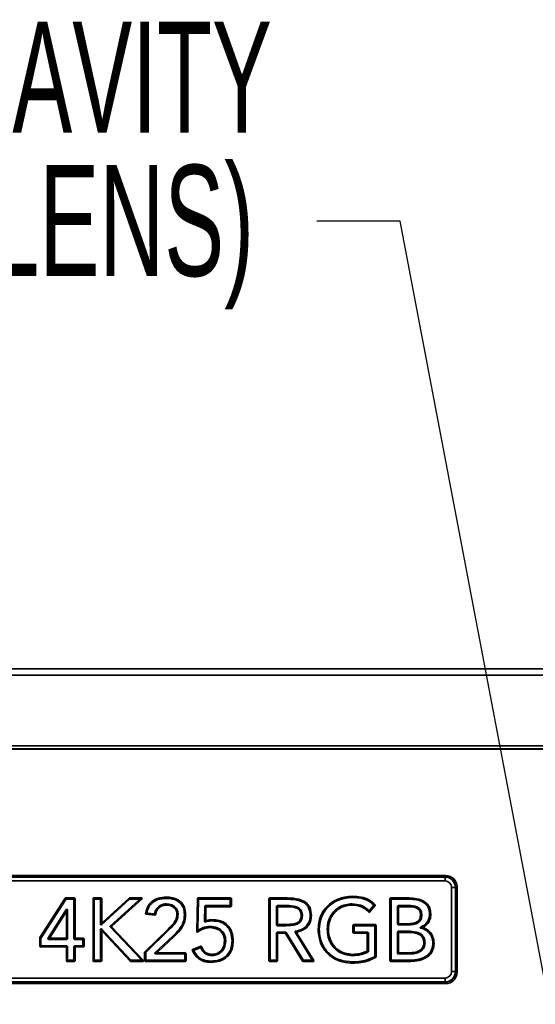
# Model space of a CAD drawing. Header units: millimetres. Extents: x 0 to 1118, y 0 to 864.
# Tile 164 of 250: x 666 to 686, y 492 to 530. Entities that reach past the tile are written whole.
import ezdxf

# ---------------------------------------------------------------- set-up
doc = ezdxf.new("R2010")
doc.units = ezdxf.units.MM
doc.styles.add('SLDTEXTSTYLE0', font='TXT', dxfattribs={"width": 0.605})
doc.dimstyles.new('SLDDIMSTYLE0', dxfattribs={"dimtxt": 0.18, "dimasz": 4.572, "dimexe": 0, "dimexo": 0.0625, "dimgap": 0, "dimtad": 0, "dimtih": 1, "dimtoh": 1, "dimdec": 0, "dimrnd": 1e-09, "dimzin": 0, "dimdsep": 46, "dimtxsty": 'Standard', "dimsah": 1, "dimcen": 0.09, "dimadec": 0, "dimazin": 0, "dimtfac": 4.572, "dimtdec": 0, "dimtofl": 0, "dimtmove": 0, "dimatfit": 3, "dimfxl": 1, "dimfrac": 2, "dimtolj": 1, "dimtzin": 0, "dimarcsym": 0})

# ---------------------------------------------------------------- blocks, each defined once
blk = doc.blocks.new('SW_NOTE_0_16')
at = {"color": 0, "linetype": 'Continuous', "lineweight": 0, "char_height": 4.23333, "attachment_point": 3, "style": 'SLDTEXTSTYLE0'}
for s, insert in [('CENTER OF GRAVITY', (-1.712, 7.614)), ('(WITHOUT PROJECTION LENS)', (-2.392, 2.146))]:
    blk.add_mtext(s, dxfattribs=dict(at, insert=insert))

msp = doc.modelspace()

# ---------------------------------------------------------------- linework, layer by layer
at = {"color": 7, "linetype": 'Continuous', "lineweight": 35}
for p, q in [((635.815, 504.849), (765.431, 504.849)), ((765.431, 504.608), (635.809, 504.608)), ((635.806, 501.912), (765.431, 501.912)), ((765.431, 501.794), (636.082, 501.794)), ((636.089, 501.787), (765.431, 501.787)), ((646.805, 496.969), (682.558, 496.969)), ((682.558, 496.907), (646.805, 496.907)), ((682.536, 496.905), (646.827, 496.905)), ((682.536, 496.905), (682.536, 496.76)), ((682.558, 496.969), (682.558, 496.907)), ((682.536, 496.76), (646.827, 496.76)), ((682.786, 493.301), (682.786, 496.51)), ((682.931, 496.51), (682.786, 496.51)), ((682.931, 493.301), (682.931, 496.51)), ((682.933, 496.532), (682.995, 496.532)), ((682.933, 493.279), (682.933, 496.532)), ((682.995, 496.532), (682.995, 493.279)), ((671.91, 496.142), (671.91, 496.096)), ((679.02, 496.173), (679.021, 496.127)), ((668.05, 496.101), (667.091, 494.597)), ((668.075, 496.055), (667.137, 494.583)), ((668.05, 496.101), (668.07, 496.111)), ((668.075, 496.055), (668.05, 496.101)), ((668.07, 496.111), (668.095, 496.066)), ((668.411, 496.111), (668.07, 496.111)), ((668.095, 496.066), (668.075, 496.055)), ((668.365, 496.066), (668.095, 496.066)), ((668.365, 496.066), (668.411, 496.111)), ((668.389, 496.043), (668.365, 496.066)), ((668.434, 496.088), (668.389, 496.043)), ((668.389, 494.552), (668.389, 496.043)), ((668.411, 496.111), (668.434, 496.088)), ((668.434, 494.597), (668.434, 496.088)), ((669.116, 496.088), (669.139, 496.111)), ((669.161, 496.043), (669.116, 496.088)), ((669.116, 496.088), (669.116, 493.71)), ((669.139, 496.111), (669.185, 496.066)), ((669.425, 496.111), (669.139, 496.111)), ((669.185, 496.066), (669.161, 496.043)), ((669.161, 496.043), (669.161, 493.756)), ((669.38, 496.066), (669.185, 496.066)), ((669.38, 496.066), (669.425, 496.111)), ((669.403, 496.043), (669.38, 496.066)), ((669.449, 496.088), (669.403, 496.043)), ((669.403, 495.096), (669.403, 496.043)), ((669.425, 496.111), (669.449, 496.088)), ((670.506, 496.06), (669.443, 495.079)), ((669.449, 495.2), (669.449, 496.088)), ((670.488, 496.105), (669.488, 495.182)), ((669.77, 495.037), (670.869, 496.025)), ((669.835, 495.034), (670.988, 496.071)), ((670.488, 496.105), (670.504, 496.111)), ((670.506, 496.06), (670.488, 496.105)), ((670.504, 496.111), (670.522, 496.066)), ((670.972, 496.111), (670.504, 496.111)), ((670.522, 496.066), (670.506, 496.06)), ((670.854, 496.066), (670.522, 496.066)), ((670.854, 496.066), (670.972, 496.111)), ((670.869, 496.025), (670.854, 496.066)), ((670.988, 496.071), (670.869, 496.025)), ((670.972, 496.111), (670.988, 496.071)), ((673.094, 496.088), (673.071, 494.832)), ((673.094, 496.088), (673.117, 496.111)), ((673.138, 496.043), (673.094, 496.088)), ((673.117, 496.111), (673.162, 496.066)), ((674.367, 496.111), (673.117, 496.111)), ((673.138, 496.043), (673.118, 494.918)), ((673.162, 496.066), (673.138, 496.043)), ((674.321, 496.066), (673.162, 496.066)), ((673.367, 495.219), (673.376, 495.801)), ((673.376, 495.801), (673.399, 495.824)), ((673.421, 495.755), (673.376, 495.801)), ((673.399, 495.824), (673.444, 495.778)), ((673.399, 495.824), (674.321, 495.824)), ((673.444, 495.778), (673.421, 495.755)), ((673.444, 495.778), (674.367, 495.778)), ((674.321, 496.066), (674.367, 496.111)), ((674.345, 496.043), (674.321, 496.066)), ((674.321, 495.824), (674.345, 495.847)), ((674.367, 495.778), (674.321, 495.824)), ((674.39, 496.088), (674.345, 496.043)), ((674.345, 495.847), (674.345, 496.043)), ((674.345, 495.847), (674.39, 495.802)), ((674.367, 496.111), (674.39, 496.088)), ((674.39, 495.802), (674.367, 495.778)), ((674.39, 495.802), (674.39, 496.088)), ((675.821, 496.088), (675.844, 496.112)), ((675.866, 496.042), (675.821, 496.088)), ((675.821, 496.088), (675.821, 493.71)), ((675.844, 496.112), (675.89, 496.066)), ((676.44, 496.111), (675.844, 496.112)), ((675.89, 496.066), (675.866, 496.042)), ((675.866, 496.042), (675.866, 493.756)), ((676.44, 496.066), (675.89, 496.066)), ((676.108, 495.8), (676.132, 495.824)), ((676.108, 495.074), (676.108, 495.8)), ((676.154, 495.755), (676.108, 495.8)), ((676.132, 495.824), (676.513, 495.824)), ((676.132, 495.824), (676.177, 495.778)), ((676.177, 495.778), (676.154, 495.755)), ((676.177, 495.778), (676.513, 495.778)), ((676.44, 496.111), (676.44, 496.066)), ((676.513, 495.778), (676.513, 495.824)), ((679.66, 495.637), (679.812, 495.819)), ((679.663, 495.569), (679.874, 495.822)), ((680.434, 496.088), (680.458, 496.112)), ((680.48, 496.042), (680.434, 496.088)), ((680.434, 496.088), (680.434, 493.71)), ((680.458, 496.112), (680.503, 496.066)), ((681.164, 496.111), (680.458, 496.112)), ((680.503, 496.066), (680.48, 496.042)), ((680.48, 496.042), (680.48, 493.756)), ((681.164, 496.066), (680.503, 496.066)), ((680.722, 495.8), (680.745, 495.824)), ((680.722, 495.105), (680.722, 495.8)), ((680.767, 495.755), (680.722, 495.8)), ((680.745, 495.824), (681.141, 495.824)), ((680.745, 495.824), (680.791, 495.778)), ((680.791, 495.778), (680.767, 495.755)), ((680.791, 495.778), (681.141, 495.778)), ((681.164, 496.111), (681.164, 496.066)), ((667.395, 494.564), (668.103, 495.677)), ((667.478, 494.61), (668.057, 495.521)), ((668.057, 495.521), (668.103, 495.677)), ((668.101, 495.508), (668.057, 495.521)), ((668.146, 495.664), (668.101, 495.508)), ((668.101, 495.508), (668.101, 494.597)), ((668.103, 495.677), (668.146, 495.664)), ((668.146, 495.664), (668.146, 494.552)), ((671.143, 495.49), (671.479, 495.46)), ((671.197, 495.531), (671.444, 495.508)), ((672.647, 495.483), (672.602, 495.483)), ((673.413, 495.28), (673.421, 495.755)), ((676.154, 495.12), (676.154, 495.755)), ((677.443, 495.438), (677.398, 495.437)), ((680.767, 495.151), (680.767, 495.755)), ((681.995, 495.503), (681.95, 495.503)), ((669.403, 495.096), (669.449, 495.2)), ((669.408, 495.079), (669.403, 495.096)), ((669.443, 495.079), (669.408, 495.079)), ((669.488, 495.182), (669.443, 495.079)), ((669.443, 495.079), (669.443, 495.079)), ((669.449, 495.2), (669.488, 495.182)), ((669.769, 495.003), (669.77, 495.037)), ((669.77, 495.037), (669.835, 495.034)), ((669.835, 495.034), (669.834, 495)), ((673.682, 495.281), (673.681, 495.235)), ((676.108, 495.074), (676.154, 495.12)), ((676.132, 495.051), (676.108, 495.074)), ((676.177, 495.096), (676.132, 495.051)), ((676.365, 495.051), (676.132, 495.051)), ((676.154, 495.12), (676.177, 495.096)), ((676.366, 495.096), (676.177, 495.096)), ((679.026, 495.073), (679.049, 495.097)), ((679.071, 495.028), (679.026, 495.073)), ((679.026, 495.073), (679.026, 494.787)), ((679.049, 495.097), (679.095, 495.051)), ((679.883, 495.097), (679.049, 495.097)), ((679.095, 495.051), (679.071, 495.028)), ((679.071, 495.028), (679.071, 494.832)), ((679.837, 495.051), (679.095, 495.051)), ((679.837, 495.051), (679.883, 495.097)), ((679.861, 495.028), (679.837, 495.051)), ((679.86, 493.889), (679.861, 495.028)), ((679.906, 495.073), (679.861, 495.028)), ((679.883, 495.097), (679.906, 495.073)), ((679.906, 493.863), (679.906, 495.073)), ((680.722, 495.105), (680.767, 495.151)), ((680.745, 495.082), (680.722, 495.105)), ((680.791, 495.127), (680.745, 495.082)), ((681.111, 495.081), (680.745, 495.082)), ((680.767, 495.151), (680.791, 495.127)), ((681.111, 495.127), (680.791, 495.127)), ((681.111, 495.127), (681.111, 495.081)), ((669.403, 494.918), (669.408, 494.935)), ((669.403, 493.756), (669.403, 494.918)), ((669.449, 494.802), (669.403, 494.918)), ((669.408, 494.935), (669.443, 494.935)), ((669.443, 494.935), (669.444, 494.934)), ((669.444, 494.934), (669.49, 494.818)), ((669.444, 494.934), (670.556, 493.74)), ((669.49, 494.818), (669.449, 494.802)), ((669.449, 493.71), (669.449, 494.802)), ((669.49, 494.818), (670.536, 493.694)), ((670.934, 493.772), (669.769, 495.003)), ((669.834, 495), (669.769, 495.003)), ((671.039, 493.727), (669.834, 495)), ((671.988, 494.939), (671.091, 494.061)), ((672.019, 494.906), (671.137, 494.042)), ((671.47, 494.015), (672.176, 494.668)), ((671.586, 494.061), (672.207, 494.635)), ((671.988, 494.939), (672.019, 494.906)), ((672.207, 494.635), (672.176, 494.668)), ((676.108, 494.785), (676.132, 494.809)), ((676.108, 493.756), (676.108, 494.785)), ((676.154, 494.74), (676.108, 494.785)), ((676.132, 494.809), (676.465, 494.809)), ((676.132, 494.809), (676.177, 494.763)), ((676.177, 494.763), (676.154, 494.74)), ((676.154, 493.71), (676.154, 494.74)), ((676.177, 494.763), (676.44, 494.763)), ((676.44, 494.763), (676.465, 494.809)), ((676.46, 494.752), (676.44, 494.763)), ((676.485, 494.798), (676.46, 494.752)), ((676.46, 494.752), (677.103, 493.698)), ((676.465, 494.809), (676.485, 494.798)), ((676.485, 494.798), (677.128, 493.744)), ((677.455, 493.768), (676.819, 494.804)), ((677.537, 493.723), (676.892, 494.772)), ((677.699, 494.92), (677.744, 494.92)), ((679.026, 494.787), (679.071, 494.832)), ((679.049, 494.763), (679.026, 494.787)), ((679.095, 494.809), (679.049, 494.763)), ((679.049, 494.763), (679.549, 494.763)), ((679.071, 494.832), (679.095, 494.809)), ((679.095, 494.809), (679.595, 494.809)), ((679.549, 494.763), (679.595, 494.809)), ((679.573, 494.74), (679.549, 494.763)), ((679.618, 494.785), (679.573, 494.74)), ((679.573, 494.74), (679.573, 494.099)), ((679.595, 494.809), (679.618, 494.785)), ((679.618, 494.785), (679.618, 494.07)), ((680.722, 494.816), (680.745, 494.84)), ((680.722, 493.998), (680.722, 494.816)), ((680.767, 494.771), (680.722, 494.816)), ((680.745, 494.84), (681.205, 494.84)), ((680.745, 494.84), (680.791, 494.794)), ((680.791, 494.794), (680.767, 494.771)), ((680.767, 494.044), (680.767, 494.771)), ((680.791, 494.794), (681.205, 494.794)), ((681.205, 494.794), (681.205, 494.84)), ((667.087, 494.584), (667.091, 494.597)), ((667.087, 494.584), (667.087, 494.264)), ((667.133, 494.571), (667.087, 494.584)), ((667.087, 494.264), (667.133, 494.309)), ((667.111, 494.24), (667.087, 494.264)), ((667.091, 494.597), (667.137, 494.583)), ((667.156, 494.286), (667.111, 494.24)), ((667.137, 494.583), (667.133, 494.571)), ((667.133, 494.571), (667.133, 494.309)), ((667.133, 494.309), (667.156, 494.286)), ((667.156, 494.286), (668.123, 494.286)), ((667.395, 494.564), (667.478, 494.61)), ((667.415, 494.528), (667.395, 494.564)), ((667.498, 494.574), (667.415, 494.528)), ((668.123, 494.528), (667.415, 494.528)), ((667.478, 494.61), (667.498, 494.574)), ((668.077, 494.574), (667.498, 494.574)), ((668.077, 494.574), (668.101, 494.597)), ((668.123, 494.528), (668.077, 494.574)), ((668.077, 494.24), (668.123, 494.286)), ((668.101, 494.597), (668.146, 494.552)), ((668.146, 494.262), (668.101, 494.217)), ((668.146, 494.552), (668.123, 494.528)), ((668.123, 494.286), (668.146, 494.262)), ((668.146, 494.262), (668.146, 493.756)), ((668.389, 494.552), (668.434, 494.597)), ((668.412, 494.528), (668.389, 494.552)), ((668.389, 494.262), (668.412, 494.286)), ((668.389, 493.756), (668.389, 494.262)), ((668.434, 494.217), (668.389, 494.262)), ((668.457, 494.574), (668.412, 494.528)), ((668.704, 494.528), (668.412, 494.528)), ((668.412, 494.286), (668.704, 494.286)), ((668.412, 494.286), (668.457, 494.24)), ((668.434, 494.597), (668.457, 494.574)), ((668.749, 494.574), (668.457, 494.574)), ((668.704, 494.528), (668.749, 494.574)), ((668.727, 494.505), (668.704, 494.528)), ((668.704, 494.286), (668.727, 494.309)), ((668.749, 494.24), (668.704, 494.286)), ((668.773, 494.55), (668.727, 494.505)), ((668.727, 494.309), (668.727, 494.505)), ((668.727, 494.309), (668.773, 494.264)), ((668.749, 494.574), (668.773, 494.55)), ((668.773, 494.264), (668.749, 494.24)), ((668.773, 494.264), (668.773, 494.55)), ((673.222, 494.269), (672.915, 494.141)), ((674.129, 494.472), (674.174, 494.472)), ((674.462, 494.472), (674.416, 494.472)), ((682.118, 494.386), (682.073, 494.386)), ((667.111, 494.24), (668.077, 494.24)), ((668.101, 494.217), (668.077, 494.24)), ((668.101, 494.217), (668.101, 493.71)), ((668.457, 494.24), (668.434, 494.217)), ((668.434, 493.71), (668.434, 494.217)), ((668.457, 494.24), (668.749, 494.24)), ((671.084, 494.044), (671.091, 494.061)), ((671.13, 494.025), (671.084, 494.044)), ((671.084, 494.044), (671.084, 493.71)), ((671.091, 494.061), (671.137, 494.042)), ((671.137, 494.042), (671.13, 494.025)), ((671.13, 494.025), (671.13, 493.756)), ((671.47, 494.015), (671.586, 494.061)), ((671.486, 493.975), (671.47, 494.015)), ((671.602, 494.02), (671.486, 493.975)), ((672.595, 493.975), (671.486, 493.975)), ((671.586, 494.061), (671.602, 494.02)), ((672.641, 494.02), (671.602, 494.02)), ((672.595, 493.975), (672.641, 494.02)), ((672.619, 493.951), (672.595, 493.975)), ((672.664, 493.997), (672.619, 493.951)), ((672.619, 493.756), (672.619, 493.951)), ((672.641, 494.02), (672.664, 493.997)), ((672.664, 493.71), (672.664, 493.997)), ((673.198, 494.209), (672.978, 494.118)), ((680.722, 493.998), (680.767, 494.044)), ((680.745, 493.975), (680.722, 493.998)), ((680.791, 494.02), (680.745, 493.975)), ((681.199, 493.975), (680.745, 493.975)), ((680.767, 494.044), (680.791, 494.02)), ((681.199, 494.02), (680.791, 494.02)), ((668.101, 493.71), (668.146, 493.756)), ((668.124, 493.687), (668.101, 493.71)), ((668.17, 493.732), (668.124, 493.687)), ((668.124, 493.687), (668.411, 493.687)), ((668.146, 493.756), (668.17, 493.732)), ((668.17, 493.732), (668.365, 493.732)), ((668.365, 493.732), (668.389, 493.756)), ((668.411, 493.687), (668.365, 493.732)), ((668.389, 493.756), (668.434, 493.71)), ((668.434, 493.71), (668.411, 493.687)), ((669.116, 493.71), (669.161, 493.756)), ((669.139, 493.687), (669.116, 493.71)), ((669.185, 493.732), (669.139, 493.687)), ((669.139, 493.687), (669.425, 493.687)), ((669.161, 493.756), (669.185, 493.732)), ((669.185, 493.732), (669.38, 493.732)), ((669.38, 493.732), (669.403, 493.756)), ((669.425, 493.687), (669.38, 493.732)), ((669.403, 493.756), (669.449, 493.71)), ((669.449, 493.71), (669.425, 493.687)), ((670.536, 493.694), (670.556, 493.74)), ((670.553, 493.687), (670.536, 493.694)), ((670.573, 493.732), (670.553, 493.687)), ((670.553, 493.687), (671.022, 493.687)), ((670.556, 493.74), (670.573, 493.732)), ((670.573, 493.732), (670.917, 493.732)), ((670.917, 493.732), (670.934, 493.772)), ((671.022, 493.687), (670.917, 493.732)), ((670.934, 493.772), (671.039, 493.727)), ((671.039, 493.727), (671.022, 493.687)), ((671.084, 493.71), (671.13, 493.756)), ((671.108, 493.687), (671.084, 493.71)), ((671.153, 493.732), (671.108, 493.687)), ((671.108, 493.687), (672.641, 493.687)), ((671.13, 493.756), (671.153, 493.732)), ((671.153, 493.732), (672.595, 493.732)), ((672.595, 493.732), (672.619, 493.756)), ((672.641, 493.687), (672.595, 493.732)), ((672.619, 493.756), (672.664, 493.71)), ((672.664, 493.71), (672.641, 493.687)), ((673.623, 493.656), (673.622, 493.702)), ((675.821, 493.71), (675.866, 493.756)), ((675.844, 493.687), (675.821, 493.71)), ((675.89, 493.732), (675.844, 493.687)), ((675.844, 493.687), (676.13, 493.687)), ((675.866, 493.756), (675.89, 493.732)), ((675.89, 493.732), (676.085, 493.732)), ((676.085, 493.732), (676.108, 493.756)), ((676.13, 493.687), (676.085, 493.732)), ((676.108, 493.756), (676.154, 493.71)), ((676.154, 493.71), (676.13, 493.687)), ((677.103, 493.698), (677.128, 493.744)), ((677.123, 493.687), (677.103, 493.698)), ((677.148, 493.732), (677.123, 493.687)), ((677.123, 493.687), (677.517, 493.687)), ((677.128, 493.744), (677.148, 493.732)), ((677.148, 493.732), (677.435, 493.732)), ((677.435, 493.732), (677.455, 493.768)), ((677.517, 493.687), (677.435, 493.732)), ((677.455, 493.768), (677.537, 493.723)), ((677.537, 493.723), (677.517, 493.687)), ((679.01, 493.625), (679.01, 493.671)), ((680.434, 493.71), (680.48, 493.756)), ((680.458, 493.687), (680.434, 493.71)), ((680.503, 493.732), (680.458, 493.687)), ((680.458, 493.687), (681.148, 493.687)), ((680.48, 493.756), (680.503, 493.732)), ((680.503, 493.732), (681.149, 493.732)), ((681.148, 493.687), (681.149, 493.732)), ((682.931, 493.301), (682.786, 493.301)), ((682.933, 493.279), (682.995, 493.279)), ((646.805, 492.904), (682.558, 492.904)), ((682.558, 492.842), (646.805, 492.842)), ((646.827, 493.051), (682.536, 493.051)), ((646.827, 492.905), (682.536, 492.905)), ((682.536, 492.905), (682.536, 493.051)), ((682.558, 492.904), (682.558, 492.842))]:
    msp.add_line(p, q, dxfattribs=at)
at = {"color": 7, "linetype": 'Continuous', "lineweight": 35, "flags": 128}
for points in [[(671.92, 495.839), (671.92, 495.853), (671.92, 495.867), (671.92, 495.885)], [(679.001, 495.839), (679.001, 495.853), (679, 495.867), (679, 495.885)], [(681.141, 495.778), (681.141, 495.792), (681.141, 495.806), (681.141, 495.824)], [(672.314, 495.483), (672.328, 495.483), (672.341, 495.483), (672.359, 495.483)], [(677.053, 495.438), (677.075, 495.438), (677.098, 495.437)], [(681.605, 495.465), (681.618, 495.466), (681.632, 495.466), (681.65, 495.466)], [(673.567, 494.978), (673.567, 494.992), (673.567, 495.005), (673.567, 495.024)], [(676.366, 495.096), (676.365, 495.082), (676.365, 495.069), (676.365, 495.051)], [(678.089, 494.92), (678.075, 494.92), (678.062, 494.92), (678.044, 494.92)], [(681.728, 494.397), (681.741, 494.397), (681.755, 494.397), (681.773, 494.397)], [(673.647, 493.959), (673.647, 493.945), (673.647, 493.931), (673.647, 493.913)], [(679.028, 493.959), (679.028, 493.945), (679.027, 493.931), (679.027, 493.913)], [(679.86, 493.889), (679.884, 493.875), (679.906, 493.863)], [(681.199, 494.02), (681.199, 494.006), (681.199, 493.993), (681.199, 493.975)]]:
    msp.add_lwpolyline(points, dxfattribs=at)
at = {"color": 7, "linetype": 'Continuous', "lineweight": 35}
for centre, radius, start, end in [((682.536, 496.51), 0.396, 0, 90), ((682.536, 496.51), 0.25, 0, 90), ((682.536, 493.301), 0.25, 270, 0), ((682.536, 493.301), 0.396, 270, 0)]:
    msp.add_arc(centre, radius, start, end, dxfattribs=at)
for centre, major_axis, ratio, start_param, end_param in [((682.557, 496.531), (0.309, 0.309), 0.999695, 5.497939, 7.068431), ((682.557, 496.531), (0.265, 0.265), 0.999594, 5.497939, 7.068431), ((669.411, 495.06), (0.031, 0.0206), 0.475219, 6.179917, 7.644827), ((669.414, 494.951), (0.0292, -0.0163), 0.510986, 4.78624, 6.296051), ((682.557, 493.279), (0.309, -0.309), 0.999695, 5.497939, 7.068431), ((682.557, 493.279), (0.265, -0.265), 0.999594, 5.497939, 7.068431)]:
    msp.add_ellipse(centre, major_axis=major_axis, ratio=ratio, start_param=start_param, end_param=end_param, dxfattribs=at)
for points, knots in [([(671.91, 496.142), (671.802, 496.134), (671.614, 496.122), (671.37, 495.999), (671.214, 495.827), (671.148, 495.653), (671.128, 495.552), (671.122, 495.518)], [0, 0, 0, 0, 0.290767, 0.50498, 0.721291, 0.90466, 1, 1, 1, 1]), ([(672.647, 495.483), (672.64, 495.573), (672.627, 495.723), (672.523, 495.91), (672.367, 496.042), (672.156, 496.13), (671.992, 496.138), (671.91, 496.142)], [0, 0, 0, 0, 0.238311, 0.399976, 0.561949, 0.779577, 1, 1, 1, 1]), ([(679.02, 496.173), (678.913, 496.166), (678.655, 496.15), (678.264, 495.998), (677.927, 495.702), (677.733, 495.319), (677.71, 495.051), (677.699, 494.92)], [0, 0, 0, 0, 0.157838, 0.382076, 0.605633, 0.807102, 1, 1, 1, 1]), ([(679.872, 495.854), (679.798, 495.922), (679.642, 496.063), (679.335, 496.157), (679.124, 496.167), (679.02, 496.173)], [0, 0, 0, 0, 0.320532, 0.666706, 1, 1, 1, 1]), ([(671.91, 496.096), (671.802, 496.089), (671.623, 496.076), (671.397, 495.96), (671.257, 495.805), (671.198, 495.66), (671.181, 495.579), (671.176, 495.559)], [0, 0, 0, 0, 0.324115, 0.535529, 0.74889, 0.937469, 1, 1, 1, 1]), ([(671.469, 495.526), (671.482, 495.571), (671.51, 495.664), (671.605, 495.781), (671.731, 495.858), (671.842, 495.882), (671.904, 495.884), (671.92, 495.885)], [0, 0, 0, 0, 0.224971, 0.462519, 0.700743, 0.923296, 1, 1, 1, 1]), ([(671.504, 495.478), (671.518, 495.534), (671.544, 495.634), (671.639, 495.749), (671.75, 495.816), (671.849, 495.837), (671.905, 495.839), (671.92, 495.839)], [0, 0, 0, 0, 0.288205, 0.504331, 0.721113, 0.925707, 1, 1, 1, 1]), ([(672.602, 495.483), (672.595, 495.565), (672.584, 495.702), (672.492, 495.876), (672.348, 496), (672.149, 496.084), (671.991, 496.092), (671.91, 496.096)], [0, 0, 0, 0, 0.232457, 0.391206, 0.550366, 0.768012, 1, 1, 1, 1]), ([(671.92, 495.885), (671.987, 495.878), (672.101, 495.867), (672.235, 495.783), (672.317, 495.682), (672.353, 495.578), (672.358, 495.51), (672.359, 495.483)], [0, 0, 0, 0, 0.298544, 0.512529, 0.694463, 0.876539, 1, 1, 1, 1]), ([(671.92, 495.839), (671.974, 495.835), (672.071, 495.827), (672.196, 495.757), (672.277, 495.663), (672.309, 495.564), (672.313, 495.505), (672.314, 495.483)], [0, 0, 0, 0, 0.271815, 0.486823, 0.703254, 0.888166, 1, 1, 1, 1]), ([(677.443, 495.438), (677.432, 495.547), (677.414, 495.712), (677.29, 495.9), (677.087, 496.04), (676.789, 496.107), (676.548, 496.11), (676.44, 496.111)], [0, 0, 0, 0, 0.23433, 0.354678, 0.475371, 0.763391, 1, 1, 1, 1]), ([(677.398, 495.437), (677.389, 495.527), (677.375, 495.668), (677.282, 495.839), (677.126, 495.969), (676.834, 496.053), (676.589, 496.061), (676.44, 496.066)], [0, 0, 0, 0, 0.20366, 0.320647, 0.438192, 0.659584, 1, 1, 1, 1]), ([(676.513, 495.824), (676.62, 495.818), (676.774, 495.811), (676.949, 495.746), (677.029, 495.674), (677.08, 495.579), (677.094, 495.496), (677.098, 495.444), (677.098, 495.437)], [0, 0, 0, 0, 0.403797, 0.575058, 0.689031, 0.802668, 0.975949, 1, 1, 1, 1]), ([(676.513, 495.778), (676.621, 495.773), (676.766, 495.766), (676.928, 495.704), (676.994, 495.644), (677.037, 495.562), (677.049, 495.49), (677.052, 495.444), (677.053, 495.438)], [0, 0, 0, 0, 0.444029, 0.599226, 0.703423, 0.807253, 0.973961, 1, 1, 1, 1]), ([(679.021, 496.127), (678.914, 496.12), (678.66, 496.105), (678.281, 495.954), (677.958, 495.667), (677.776, 495.298), (677.755, 495.044), (677.744, 494.92)], [0, 0, 0, 0, 0.163551, 0.388256, 0.610926, 0.811113, 1, 1, 1, 1]), ([(678.044, 494.92), (678.053, 495.028), (678.071, 495.244), (678.223, 495.532), (678.456, 495.747), (678.727, 495.865), (678.915, 495.879), (679, 495.885)], [0, 0, 0, 0, 0.212429, 0.426923, 0.628159, 0.830442, 1, 1, 1, 1]), ([(678.089, 494.92), (678.099, 495.028), (678.118, 495.244), (678.275, 495.525), (678.506, 495.723), (678.758, 495.823), (678.927, 495.834), (679.001, 495.839)], [0, 0, 0, 0, 0.223059, 0.448635, 0.648085, 0.847155, 1, 1, 1, 1]), ([(679, 495.885), (679.108, 495.874), (679.306, 495.854), (679.514, 495.741), (679.603, 495.657), (679.626, 495.635)], [0, 0, 0, 0, 0.468876, 0.861459, 1, 1, 1, 1]), ([(679.001, 495.839), (679.109, 495.828), (679.305, 495.808), (679.514, 495.686), (679.602, 495.595), (679.628, 495.567)], [0, 0, 0, 0, 0.460522, 0.835065, 1, 1, 1, 1]), ([(679.811, 495.851), (679.732, 495.915), (679.569, 496.049), (679.282, 496.117), (679.098, 496.124), (679.021, 496.127)], [0, 0, 0, 0, 0.352173, 0.72907, 1, 1, 1, 1]), ([(679.811, 495.851), (679.822, 495.851), (679.842, 495.852), (679.863, 495.853), (679.872, 495.854)], [0, 0, 0, 0, 0.546258, 1, 1, 1, 1]), ([(679.812, 495.819), (679.814, 495.821), (679.817, 495.826), (679.818, 495.834), (679.817, 495.842), (679.814, 495.847), (679.811, 495.85), (679.811, 495.851)], [0, 0, 0, 0, 0.230722, 0.462006, 0.681959, 0.898713, 1, 1, 1, 1]), ([(679.874, 495.822), (679.866, 495.822), (679.846, 495.821), (679.825, 495.82), (679.812, 495.819)], [0, 0, 0, 0, 0.358664, 1, 1, 1, 1]), ([(679.872, 495.854), (679.874, 495.852), (679.878, 495.847), (679.88, 495.84), (679.879, 495.832), (679.877, 495.826), (679.875, 495.823), (679.874, 495.822)], [0, 0, 0, 0, 0.231164, 0.462887, 0.683325, 0.900629, 1, 1, 1, 1]), ([(681.141, 495.824), (681.25, 495.817), (681.395, 495.807), (681.554, 495.721), (681.621, 495.632), (681.645, 495.542), (681.649, 495.484), (681.65, 495.466)], [0, 0, 0, 0, 0.460353, 0.607095, 0.755584, 0.920152, 1, 1, 1, 1]), ([(681.141, 495.778), (681.225, 495.774), (681.342, 495.768), (681.474, 495.716), (681.541, 495.667), (681.586, 495.593), (681.601, 495.523), (681.604, 495.476), (681.605, 495.465)], [0, 0, 0, 0, 0.3958115, 0.5498321, 0.6648061, 0.7798145, 0.94864, 1, 1, 1, 1]), ([(681.995, 495.503), (681.987, 495.581), (681.972, 495.712), (681.876, 495.876), (681.71, 496.009), (681.464, 496.097), (681.264, 496.106), (681.164, 496.111)], [0, 0, 0, 0, 0.199045, 0.339405, 0.480045, 0.743203, 1, 1, 1, 1]), ([(681.95, 495.503), (681.942, 495.575), (681.929, 495.695), (681.841, 495.846), (681.687, 495.968), (681.454, 496.052), (681.261, 496.061), (681.164, 496.066)], [0, 0, 0, 0, 0.197228, 0.332628, 0.468322, 0.732698, 1, 1, 1, 1]), ([(671.143, 495.49), (671.14, 495.49), (671.134, 495.491), (671.128, 495.496), (671.123, 495.503), (671.121, 495.51), (671.121, 495.515), (671.122, 495.518)], [0, 0, 0, 0, 0.208653, 0.417992, 0.612859, 0.80039, 1, 1, 1, 1]), ([(671.122, 495.518), (671.128, 495.523), (671.141, 495.532), (671.159, 495.546), (671.171, 495.555), (671.176, 495.559), (671.176, 495.559)], [0, 0, 0, 0, 0.3512261, 0.7024523, 0.9998946, 1, 1, 1, 1]), ([(671.197, 495.531), (671.187, 495.523), (671.169, 495.509), (671.15, 495.496), (671.143, 495.49)], [0, 0, 0, 0, 0.565083, 1, 1, 1, 1]), ([(671.176, 495.559), (671.176, 495.556), (671.175, 495.551), (671.178, 495.543), (671.183, 495.536), (671.189, 495.532), (671.194, 495.531), (671.197, 495.531)], [0, 0, 0, 0, 0.207993, 0.416676, 0.610783, 0.7974, 1, 1, 1, 1]), ([(671.444, 495.508), (671.446, 495.508), (671.452, 495.508), (671.459, 495.512), (671.465, 495.517), (671.468, 495.522), (671.469, 495.526), (671.469, 495.526)], [0, 0, 0, 0, 0.239729, 0.479986, 0.709771, 0.937645, 1, 1, 1, 1]), ([(671.479, 495.46), (671.469, 495.473), (671.458, 495.489), (671.446, 495.505), (671.444, 495.508)], [0, 0, 0, 0, 0.817949, 1, 1, 1, 1]), ([(671.469, 495.526), (671.471, 495.523), (671.477, 495.515), (671.488, 495.5), (671.497, 495.487), (671.503, 495.479), (671.504, 495.478)], [0, 0, 0, 0, 0.181938, 0.541732, 0.901647, 1, 1, 1, 1]), ([(671.504, 495.478), (671.503, 495.475), (671.501, 495.47), (671.496, 495.464), (671.489, 495.46), (671.483, 495.459), (671.48, 495.459), (671.479, 495.46)], [0, 0, 0, 0, 0.238809, 0.478148, 0.706943, 0.933714, 1, 1, 1, 1]), ([(672.314, 495.483), (672.31, 495.429), (672.302, 495.308), (672.177, 495.121), (672.059, 495.007), (671.988, 494.939)], [0, 0, 0, 0, 0.245731, 0.545634, 1, 1, 1, 1]), ([(672.359, 495.483), (672.352, 495.409), (672.338, 495.268), (672.197, 495.078), (672.084, 494.969), (672.019, 494.906)], [0, 0, 0, 0, 0.316528, 0.604764, 1, 1, 1, 1]), ([(672.176, 494.668), (672.251, 494.744), (672.403, 494.894), (672.578, 495.169), (672.594, 495.381), (672.602, 495.483)], [0, 0, 0, 0, 0.338018, 0.678518, 1, 1, 1, 1]), ([(672.207, 494.635), (672.282, 494.71), (672.433, 494.861), (672.619, 495.144), (672.638, 495.368), (672.647, 495.483)], [0, 0, 0, 0, 0.325103, 0.652106, 1, 1, 1, 1]), ([(677.098, 495.437), (677.092, 495.384), (677.081, 495.296), (677.017, 495.19), (676.915, 495.11), (676.689, 495.057), (676.497, 495.053), (676.365, 495.051)], [0, 0, 0, 0, 0.171069, 0.278269, 0.386018, 0.577379, 1, 1, 1, 1]), ([(677.053, 495.438), (677.046, 495.383), (677.035, 495.301), (676.972, 495.209), (676.869, 495.14), (676.659, 495.102), (676.479, 495.098), (676.366, 495.096)], [0, 0, 0, 0, 0.18579, 0.280795, 0.376174, 0.606187, 1, 1, 1, 1]), ([(676.835, 494.839), (676.93, 494.862), (677.085, 494.9), (677.263, 495.036), (677.361, 495.191), (677.394, 495.332), (677.397, 495.413), (677.398, 495.437)], [0, 0, 0, 0, 0.3201, 0.524865, 0.730917, 0.918061, 1, 1, 1, 1]), ([(676.907, 494.807), (676.999, 494.836), (677.153, 494.884), (677.325, 495.038), (677.426, 495.223), (677.437, 495.363), (677.443, 495.438)], [0, 0, 0, 0, 0.3170648, 0.5341182, 0.7521884, 1, 1, 1, 1]), ([(679.626, 495.635), (679.628, 495.633), (679.632, 495.63), (679.64, 495.627), (679.648, 495.628), (679.655, 495.631), (679.659, 495.635), (679.66, 495.637)], [0, 0, 0, 0, 0.209699, 0.4200776, 0.6161643, 0.8051593, 1, 1, 1, 1]), ([(679.628, 495.567), (679.628, 495.575), (679.627, 495.591), (679.627, 495.614), (679.626, 495.628), (679.626, 495.635), (679.626, 495.635)], [0, 0, 0, 0, 0.351784, 0.703569, 0.999894, 1, 1, 1, 1]), ([(679.663, 495.569), (679.661, 495.567), (679.657, 495.563), (679.65, 495.56), (679.642, 495.56), (679.634, 495.562), (679.63, 495.566), (679.628, 495.567)], [0, 0, 0, 0, 0.20909, 0.418864, 0.614251, 0.802404, 1, 1, 1, 1]), ([(679.66, 495.637), (679.661, 495.624), (679.662, 495.601), (679.663, 495.579), (679.663, 495.569)], [0, 0, 0, 0, 0.564455, 1, 1, 1, 1]), ([(681.65, 495.466), (681.645, 495.412), (681.637, 495.326), (681.58, 495.221), (681.48, 495.14), (681.317, 495.089), (681.182, 495.084), (681.111, 495.081)], [0, 0, 0, 0, 0.213511, 0.338452, 0.464408, 0.716159, 1, 1, 1, 1]), ([(681.605, 495.465), (681.599, 495.411), (681.591, 495.33), (681.532, 495.236), (681.43, 495.169), (681.284, 495.13), (681.163, 495.128), (681.111, 495.127)], [0, 0, 0, 0, 0.23674, 0.35286, 0.469859, 0.769029, 1, 1, 1, 1]), ([(681.615, 495.002), (681.666, 495.028), (681.767, 495.078), (681.88, 495.206), (681.94, 495.354), (681.947, 495.456), (681.95, 495.503)], [0, 0, 0, 0, 0.2658155, 0.5227372, 0.7804473, 1, 1, 1, 1]), ([(681.732, 495.011), (681.749, 495.022), (681.816, 495.067), (681.914, 495.173), (681.984, 495.336), (681.992, 495.45), (681.995, 495.503)], [0, 0, 0, 0, 0.10692, 0.414862, 0.723618, 1, 1, 1, 1]), ([(673.154, 494.898), (673.187, 494.916), (673.259, 494.957), (673.396, 495.01), (673.505, 495.019), (673.567, 495.024)], [0, 0, 0, 0, 0.255973, 0.572943, 1, 1, 1, 1]), ([(673.367, 495.219), (673.373, 495.227), (673.388, 495.248), (673.404, 495.268), (673.413, 495.28)], [0, 0, 0, 0, 0.405055, 1, 1, 1, 1]), ([(673.398, 495.196), (673.395, 495.196), (673.389, 495.194), (673.381, 495.196), (673.374, 495.2), (673.369, 495.206), (673.367, 495.213), (673.367, 495.217), (673.367, 495.219)], [0, 0, 0, 0, 0.190791, 0.3825, 0.553918, 0.712117, 0.8748, 1, 1, 1, 1]), ([(673.442, 495.256), (673.433, 495.245), (673.418, 495.225), (673.404, 495.205), (673.398, 495.196), (673.398, 495.196)], [0, 0, 0, 0, 0.594539, 0.999897, 1, 1, 1, 1]), ([(673.681, 495.235), (673.629, 495.233), (673.549, 495.231), (673.454, 495.214), (673.413, 495.201), (673.398, 495.196)], [0, 0, 0, 0, 0.550078, 0.830747, 1, 1, 1, 1]), ([(673.413, 495.28), (673.413, 495.277), (673.414, 495.271), (673.418, 495.264), (673.424, 495.258), (673.431, 495.256), (673.437, 495.255), (673.441, 495.256), (673.442, 495.256)], [0, 0, 0, 0, 0.19636, 0.393534, 0.572982, 0.741469, 0.915655, 1, 1, 1, 1]), ([(673.682, 495.281), (673.637, 495.28), (673.556, 495.278), (673.477, 495.263), (673.442, 495.256)], [0, 0, 0, 0, 0.558961, 1, 1, 1, 1]), ([(673.567, 495.024), (673.668, 495.014), (673.827, 494.999), (674.012, 494.883), (674.117, 494.752), (674.166, 494.607), (674.171, 494.514), (674.174, 494.472)], [0, 0, 0, 0, 0.326571, 0.510383, 0.695296, 0.864043, 1, 1, 1, 1]), ([(674.416, 494.472), (674.408, 494.58), (674.395, 494.764), (674.268, 494.995), (674.104, 495.141), (673.899, 495.221), (673.757, 495.23), (673.681, 495.235)], [0, 0, 0, 0, 0.269717, 0.456764, 0.644684, 0.810484, 1, 1, 1, 1]), ([(674.462, 494.472), (674.454, 494.58), (674.441, 494.769), (674.313, 495.012), (674.139, 495.174), (673.918, 495.265), (673.764, 495.275), (673.682, 495.281)], [0, 0, 0, 0, 0.254308, 0.444623, 0.635645, 0.806025, 1, 1, 1, 1]), ([(681.615, 495.002), (681.615, 495.002), (681.622, 495.003), (681.657, 495.005), (681.695, 495.008), (681.725, 495.01), (681.732, 495.011)], [0, 0, 0, 0, 0.000088, 0.154855, 0.812889, 1, 1, 1, 1]), ([(681.732, 495.011), (681.729, 495.009), (681.724, 495.005), (681.72, 494.998), (681.718, 494.99), (681.72, 494.983), (681.724, 494.977), (681.729, 494.972), (681.733, 494.97), (681.736, 494.969)], [0, 0, 0, 0, 0.184224, 0.331076, 0.47886, 0.605518, 0.727421, 0.862904, 1, 1, 1, 1]), ([(673.071, 494.832), (673.076, 494.841), (673.086, 494.859), (673.101, 494.887), (673.111, 494.906), (673.117, 494.917), (673.118, 494.918)], [0, 0, 0, 0, 0.314412, 0.628825, 0.956086, 1, 1, 1, 1]), ([(673.108, 494.812), (673.105, 494.81), (673.1, 494.807), (673.091, 494.806), (673.083, 494.808), (673.077, 494.812), (673.073, 494.818), (673.071, 494.825), (673.071, 494.829), (673.071, 494.832)], [0, 0, 0, 0, 0.182981, 0.331892, 0.481662, 0.611541, 0.73748, 0.876826, 1, 1, 1, 1]), ([(673.108, 494.812), (673.139, 494.834), (673.211, 494.883), (673.326, 494.935), (673.448, 494.972), (673.527, 494.976), (673.567, 494.978)], [0, 0, 0, 0, 0.230377, 0.525626, 0.759049, 1, 1, 1, 1]), ([(673.154, 494.898), (673.154, 494.898), (673.153, 494.897), (673.143, 494.878), (673.128, 494.849), (673.113, 494.822), (673.108, 494.812)], [0, 0, 0, 0, 0.000095, 0.043669, 0.654967, 1, 1, 1, 1]), ([(673.118, 494.918), (673.118, 494.915), (673.119, 494.909), (673.122, 494.901), (673.128, 494.896), (673.135, 494.893), (673.142, 494.893), (673.149, 494.895), (673.152, 494.897), (673.154, 494.898)], [0, 0, 0, 0, 0.1831102, 0.3340707, 0.4858599, 0.6182509, 0.7472535, 0.8900744, 1, 1, 1, 1]), ([(673.567, 494.978), (673.662, 494.969), (673.81, 494.956), (673.981, 494.849), (674.077, 494.73), (674.121, 494.597), (674.126, 494.511), (674.129, 494.472)], [0, 0, 0, 0, 0.3321868, 0.5140119, 0.697043, 0.8622553, 1, 1, 1, 1]), ([(676.819, 494.804), (676.818, 494.806), (676.815, 494.812), (676.815, 494.82), (676.817, 494.828), (676.822, 494.834), (676.828, 494.838), (676.833, 494.839), (676.835, 494.839)], [0, 0, 0, 0, 0.188105, 0.377193, 0.544266, 0.696537, 0.852464, 1, 1, 1, 1]), ([(676.892, 494.772), (676.877, 494.778), (676.853, 494.788), (676.829, 494.799), (676.819, 494.804)], [0, 0, 0, 0, 0.604297, 1, 1, 1, 1]), ([(676.835, 494.839), (676.835, 494.839), (676.845, 494.835), (676.869, 494.824), (676.892, 494.813), (676.907, 494.807)], [0, 0, 0, 0, 0.000102, 0.395894, 1, 1, 1, 1]), ([(676.907, 494.807), (676.904, 494.806), (676.898, 494.804), (676.892, 494.798), (676.889, 494.791), (676.888, 494.784), (676.889, 494.777), (676.891, 494.773), (676.892, 494.772)], [0, 0, 0, 0, 0.191403, 0.38371, 0.556042, 0.715444, 0.879493, 1, 1, 1, 1]), ([(677.699, 494.92), (677.705, 494.814), (677.721, 494.561), (677.867, 494.185), (678.156, 493.872), (678.523, 493.681), (678.818, 493.631), (678.982, 493.626), (679.01, 493.625)], [0, 0, 0, 0, 0.155198, 0.367516, 0.570614, 0.761753, 0.959516, 1, 1, 1, 1]), ([(677.744, 494.92), (677.751, 494.814), (677.767, 494.568), (677.909, 494.206), (678.186, 493.909), (678.564, 493.707), (678.851, 493.684), (679.01, 493.671)], [0, 0, 0, 0, 0.160808, 0.369127, 0.570928, 0.761325, 1, 1, 1, 1]), ([(679.027, 493.913), (678.92, 493.922), (678.704, 493.94), (678.414, 494.089), (678.197, 494.324), (678.066, 494.611), (678.051, 494.818), (678.044, 494.92)], [0, 0, 0, 0, 0.204456, 0.410947, 0.60589, 0.804896, 1, 1, 1, 1]), ([(679.028, 493.959), (678.92, 493.968), (678.704, 493.986), (678.421, 494.141), (678.219, 494.376), (678.108, 494.644), (678.095, 494.832), (678.089, 494.92)], [0, 0, 0, 0, 0.214281, 0.430943, 0.62481, 0.824317, 1, 1, 1, 1]), ([(681.205, 494.84), (681.314, 494.831), (681.468, 494.818), (681.637, 494.727), (681.716, 494.637), (681.762, 494.525), (681.769, 494.442), (681.773, 494.397)], [0, 0, 0, 0, 0.3985, 0.560264, 0.695981, 0.831248, 1, 1, 1, 1]), ([(681.205, 494.794), (681.291, 494.788), (681.42, 494.78), (681.57, 494.714), (681.654, 494.646), (681.714, 494.539), (681.722, 494.451), (681.728, 494.397)], [0, 0, 0, 0, 0.346986, 0.518445, 0.649748, 0.781227, 1, 1, 1, 1]), ([(681.619, 494.957), (681.613, 494.959), (681.606, 494.961), (681.598, 494.968), (681.595, 494.973), (681.594, 494.978), (681.594, 494.984), (681.597, 494.99), (681.604, 494.997), (681.611, 495), (681.615, 495.002)], [0, 0, 0, 0, 0.228389, 0.336283, 0.427597, 0.502923, 0.578309, 0.672159, 0.809227, 1, 1, 1, 1]), ([(681.736, 494.969), (681.729, 494.968), (681.699, 494.965), (681.66, 494.961), (681.625, 494.958), (681.619, 494.957), (681.619, 494.957)], [0, 0, 0, 0, 0.186649, 0.845195, 0.999913, 1, 1, 1, 1]), ([(682.073, 494.386), (682.066, 494.46), (682.053, 494.597), (681.948, 494.77), (681.805, 494.897), (681.683, 494.943), (681.619, 494.957), (681.619, 494.957)], [0, 0, 0, 0, 0.279417, 0.51553, 0.751374, 0.996555, 1, 1, 1, 1]), ([(682.118, 494.386), (682.111, 494.465), (682.097, 494.613), (681.984, 494.8), (681.857, 494.913), (681.766, 494.955), (681.736, 494.969)], [0, 0, 0, 0, 0.320894, 0.593644, 0.866111, 1, 1, 1, 1]), ([(673.198, 494.209), (673.199, 494.213), (673.204, 494.224), (673.211, 494.242), (673.218, 494.258), (673.221, 494.267), (673.222, 494.269)], [0, 0, 0, 0, 0.197027, 0.553737, 0.910447, 1, 1, 1, 1]), ([(673.222, 494.269), (673.225, 494.269), (673.23, 494.271), (673.238, 494.27), (673.245, 494.267), (673.25, 494.262), (673.252, 494.258), (673.253, 494.256)], [0, 0, 0, 0, 0.220228, 0.441068, 0.649324, 0.85263, 1, 1, 1, 1]), ([(673.253, 494.256), (673.246, 494.24), (673.238, 494.22), (673.23, 494.201), (673.228, 494.197), (673.228, 494.197)], [0, 0, 0, 0, 0.803175, 0.999893, 1, 1, 1, 1]), ([(673.647, 493.959), (673.592, 493.964), (673.496, 493.973), (673.378, 494.051), (673.298, 494.146), (673.267, 494.22), (673.253, 494.256)], [0, 0, 0, 0, 0.30578, 0.543956, 0.780755, 1, 1, 1, 1]), ([(673.622, 493.702), (673.73, 493.71), (673.918, 493.724), (674.158, 493.851), (674.315, 494.026), (674.402, 494.244), (674.411, 494.394), (674.416, 494.472)], [0, 0, 0, 0, 0.2584156, 0.448012, 0.6382294, 0.8130379, 1, 1, 1, 1]), ([(673.623, 493.656), (673.731, 493.664), (673.924, 493.678), (674.177, 493.807), (674.349, 493.993), (674.446, 494.226), (674.456, 494.388), (674.462, 494.472)], [0, 0, 0, 0, 0.244292, 0.437775, 0.63194, 0.809406, 1, 1, 1, 1]), ([(674.129, 494.472), (674.12, 494.388), (674.106, 494.253), (673.999, 494.096), (673.873, 494.002), (673.748, 493.964), (673.671, 493.96), (673.647, 493.959)], [0, 0, 0, 0, 0.315086, 0.511001, 0.70649, 0.907792, 1, 1, 1, 1]), ([(674.174, 494.472), (674.164, 494.381), (674.149, 494.232), (674.029, 494.061), (673.89, 493.959), (673.754, 493.918), (673.671, 493.914), (673.647, 493.913)], [0, 0, 0, 0, 0.316094, 0.513515, 0.710544, 0.913649, 1, 1, 1, 1]), ([(681.148, 493.687), (681.255, 493.691), (681.478, 493.699), (681.755, 493.786), (681.957, 493.924), (682.073, 494.099), (682.11, 494.262), (682.117, 494.364), (682.118, 494.386)], [0, 0, 0, 0, 0.237835, 0.49549, 0.634119, 0.773124, 0.951672, 1, 1, 1, 1]), ([(681.149, 493.732), (681.256, 493.736), (681.473, 493.744), (681.74, 493.83), (681.927, 493.959), (682.032, 494.123), (682.065, 494.274), (682.071, 494.368), (682.073, 494.386)], [0, 0, 0, 0, 0.251091, 0.510174, 0.644202, 0.778558, 0.956193, 1, 1, 1, 1]), ([(681.773, 494.397), (681.767, 494.343), (681.756, 494.251), (681.686, 494.137), (681.564, 494.045), (681.396, 493.984), (681.26, 493.977), (681.199, 493.975)], [0, 0, 0, 0, 0.202149, 0.345022, 0.487768, 0.770767, 1, 1, 1, 1]), ([(681.728, 494.397), (681.721, 494.342), (681.71, 494.256), (681.639, 494.156), (681.526, 494.079), (681.375, 494.027), (681.251, 494.022), (681.199, 494.02)], [0, 0, 0, 0, 0.222545, 0.35576, 0.488625, 0.784845, 1, 1, 1, 1]), ([(672.903, 494.109), (672.902, 494.112), (672.9, 494.117), (672.9, 494.125), (672.903, 494.132), (672.908, 494.138), (672.913, 494.14), (672.915, 494.141)], [0, 0, 0, 0, 0.2110743, 0.4228169, 0.6205459, 0.8114922, 1, 1, 1, 1]), ([(672.903, 494.109), (672.951, 494.022), (673.036, 493.87), (673.238, 493.721), (673.436, 493.663), (673.566, 493.658), (673.623, 493.656)], [0, 0, 0, 0, 0.327327, 0.569918, 0.812308, 1, 1, 1, 1]), ([(672.966, 494.086), (672.954, 494.09), (672.933, 494.098), (672.912, 494.106), (672.903, 494.109)], [0, 0, 0, 0, 0.56247, 1, 1, 1, 1]), ([(672.915, 494.141), (672.922, 494.139), (672.943, 494.131), (672.964, 494.123), (672.978, 494.118)], [0, 0, 0, 0, 0.352435, 1, 1, 1, 1]), ([(672.978, 494.118), (672.976, 494.117), (672.971, 494.114), (672.966, 494.108), (672.963, 494.1), (672.963, 494.093), (672.965, 494.088), (672.966, 494.086)], [0, 0, 0, 0, 0.210592, 0.421857, 0.619022, 0.80931, 1, 1, 1, 1]), ([(672.966, 494.086), (673.009, 494.014), (673.088, 493.885), (673.271, 493.758), (673.453, 493.708), (673.571, 493.704), (673.622, 493.702)], [0, 0, 0, 0, 0.307843, 0.558571, 0.808783, 1, 1, 1, 1]), ([(673.228, 494.197), (673.227, 494.199), (673.224, 494.204), (673.218, 494.209), (673.21, 494.211), (673.203, 494.211), (673.199, 494.21), (673.198, 494.209)], [0, 0, 0, 0, 0.221322, 0.443251, 0.652719, 0.857441, 1, 1, 1, 1]), ([(673.647, 493.913), (673.593, 493.918), (673.492, 493.927), (673.362, 494.003), (673.276, 494.097), (673.242, 494.168), (673.228, 494.197)], [0, 0, 0, 0, 0.300278, 0.561655, 0.821933, 1, 1, 1, 1]), ([(679.605, 494.049), (679.561, 494.029), (679.468, 493.987), (679.276, 493.931), (679.125, 493.92), (679.027, 493.913)], [0, 0, 0, 0, 0.242782, 0.510218, 1, 1, 1, 1]), ([(679.559, 494.077), (679.515, 494.059), (679.421, 494.019), (679.243, 493.972), (679.109, 493.964), (679.028, 493.959)], [0, 0, 0, 0, 0.264707, 0.55634, 1, 1, 1, 1]), ([(679.559, 494.077), (679.562, 494.079), (679.566, 494.082), (679.571, 494.088), (679.573, 494.094), (679.573, 494.098), (679.573, 494.099)], [0, 0, 0, 0, 0.298854, 0.598083, 0.89058, 1, 1, 1, 1]), ([(679.605, 494.049), (679.598, 494.053), (679.585, 494.061), (679.57, 494.071), (679.562, 494.076), (679.559, 494.077)], [0, 0, 0, 0, 0.477281, 0.828088, 1, 1, 1, 1]), ([(679.573, 494.099), (679.575, 494.097), (679.583, 494.092), (679.599, 494.082), (679.611, 494.075), (679.618, 494.07)], [0, 0, 0, 0, 0.171883, 0.522666, 1, 1, 1, 1]), ([(679.618, 494.07), (679.618, 494.067), (679.618, 494.062), (679.614, 494.055), (679.609, 494.051), (679.606, 494.049), (679.605, 494.049)], [0, 0, 0, 0, 0.3018894, 0.6041496, 0.8998113, 1, 1, 1, 1]), ([(679.848, 493.869), (679.85, 493.87), (679.855, 493.873), (679.859, 493.88), (679.86, 493.886), (679.86, 493.889), (679.86, 493.889)], [0, 0, 0, 0, 0.316125, 0.632597, 0.942783, 1, 1, 1, 1]), ([(679.01, 493.671), (679.117, 493.676), (679.316, 493.684), (679.601, 493.748), (679.766, 493.829), (679.848, 493.869)], [0, 0, 0, 0, 0.368134, 0.686584, 1, 1, 1, 1]), ([(679.01, 493.625), (679.117, 493.63), (679.323, 493.639), (679.626, 493.706), (679.804, 493.797), (679.893, 493.842)], [0, 0, 0, 0, 0.348016, 0.675342, 1, 1, 1, 1]), ([(679.893, 493.842), (679.888, 493.845), (679.873, 493.854), (679.858, 493.863), (679.848, 493.869)], [0, 0, 0, 0, 0.368434, 1, 1, 1, 1]), ([(679.906, 493.863), (679.905, 493.86), (679.905, 493.855), (679.901, 493.848), (679.896, 493.844), (679.894, 493.842), (679.893, 493.842)], [0, 0, 0, 0, 0.31639, 0.6331267, 0.9435828, 1, 1, 1, 1])]:
    msp.add_open_spline(points, degree=3, knots=knots, dxfattribs=at)

# ---------------------------------------------------------------- block references
at = {"color": 7, "linetype": 'Continuous', "lineweight": 0}
msp.add_blockref('SW_NOTE_0_16', (677.649, 521.922), dxfattribs=at)

# ---------------------------------------------------------------- leaders
msp.add_leader([(690.086, 473.212), (680.824, 521.922), (677.649, 521.922)], dimstyle='SLDDIMSTYLE0', dxfattribs=at)

doc.saveas('drawing.dxf')
